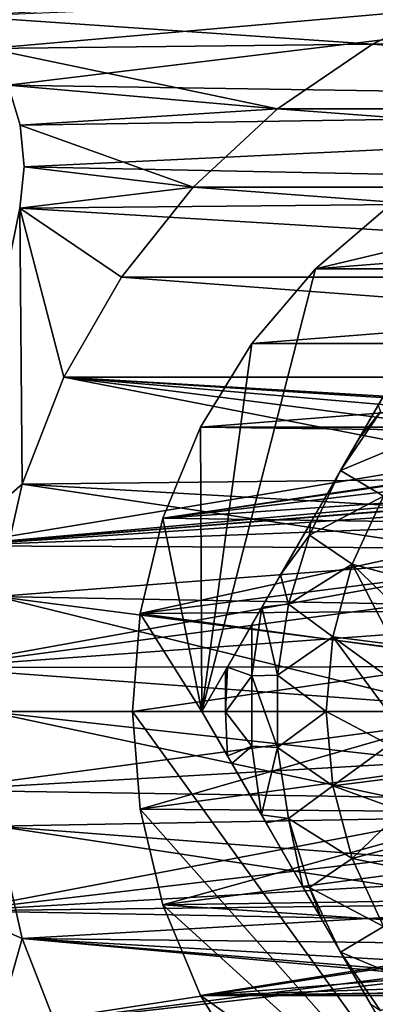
# Model space of a CAD drawing. Header units: inches. Extents: x -9.1 to 9.1, y 0 to 18.8.
# Tile 3 of 256: x -8.865 to -8.749, y 0.251 to 0.57. Entities that reach past the tile are written whole.
import ezdxf

# ---------------------------------------------------------------- set-up
doc = ezdxf.new("R2010")
doc.units = ezdxf.units.IN
doc.header["$LTSCALE"] = 65.185185
doc.header["$MEASUREMENT"] = 0
for name, color, linetype in [('230', 7, 'CONTINUOUS'), ('233', 7, 'CONTINUOUS'), ('234', 7, 'CONTINUOUS'), ('70', 7, 'CONTINUOUS'), ('739', 7, 'CONTINUOUS'), ('740', 7, 'CONTINUOUS'), ('741', 7, 'CONTINUOUS'), ('742', 7, 'CONTINUOUS'), ('745', 7, 'CONTINUOUS'), ('746', 7, 'CONTINUOUS'), ('76', 7, 'CONTINUOUS'), ('777', 7, 'CONTINUOUS'), ('829', 7, 'CONTINUOUS'), ('834', 7, 'CONTINUOUS'), ('835', 7, 'CONTINUOUS'), ('836', 7, 'CONTINUOUS'), ('98', 7, 'CONTINUOUS'), ('99', 7, 'CONTINUOUS')]:
    doc.layers.add(name, color=color, linetype=linetype)

msp = doc.modelspace()

# ---------------------------------------------------------------- linework, layer by layer
at = {"layer": '230', "color": 252, "linetype": 'Continuous', "true_color": 0x969696}
for points in [[(-8.71634, 0.57872, 6.407), (-8.5, 0.56251, 6.407), (-8.75, 0.56251, 6.407), (-8.71634, 0.57872, 6.407)], [(-8.75, 0.56251, 6.407), (-8.46913, 0.54146, 6.407), (-8.78087, 0.54146, 6.407), (-8.75, 0.56251, 6.407)], [(-8.5, 0.56251, 6.407), (-8.46913, 0.54146, 6.407), (-8.75, 0.56251, 6.407), (-8.5, 0.56251, 6.407)], [(-8.78087, 0.54146, 6.407), (-8.44174, 0.51604, 6.407), (-8.80826, 0.51604, 6.407), (-8.78087, 0.54146, 6.407)], [(-8.46913, 0.54146, 6.407), (-8.44174, 0.51604, 6.407), (-8.78087, 0.54146, 6.407), (-8.46913, 0.54146, 6.407)], [(-8.80826, 0.51604, 6.407), (-8.41844, 0.48683, 6.407), (-8.83156, 0.48683, 6.407), (-8.80826, 0.51604, 6.407)], [(-8.44174, 0.51604, 6.407), (-8.41844, 0.48683, 6.407), (-8.80826, 0.51604, 6.407), (-8.44174, 0.51604, 6.407)], [(-8.83156, 0.48683, 6.407), (-8.39976, 0.45447, 6.407), (-8.85024, 0.45447, 6.407), (-8.83156, 0.48683, 6.407)], [(-8.41844, 0.48683, 6.407), (-8.39976, 0.45447, 6.407), (-8.83156, 0.48683, 6.407), (-8.41844, 0.48683, 6.407)], [(-8.86389, 0.41969, 6.407), (-8.85024, 0.45447, 6.407), (-8.68225, 0.42181, 6.407), (-8.86389, 0.41969, 6.407)], [(-8.85024, 0.45447, 6.407), (-8.39976, 0.45447, 6.407), (-8.61623, 0.44059, 6.407), (-8.85024, 0.45447, 6.407)], [(-8.68225, 0.42181, 6.407), (-8.85024, 0.45447, 6.407), (-8.66735, 0.43104, 6.407), (-8.68225, 0.42181, 6.407)], [(-8.66735, 0.43104, 6.407), (-8.85024, 0.45447, 6.407), (-8.651, 0.43737, 6.407), (-8.66735, 0.43104, 6.407)], [(-8.651, 0.43737, 6.407), (-8.85024, 0.45447, 6.407), (-8.63377, 0.44059, 6.407), (-8.651, 0.43737, 6.407)], [(-8.63377, 0.44059, 6.407), (-8.85024, 0.45447, 6.407), (-8.61623, 0.44059, 6.407), (-8.63377, 0.44059, 6.407)], [(-8.69521, 0.41, 6.407), (-8.86389, 0.41969, 6.407), (-8.68225, 0.42181, 6.407), (-8.69521, 0.41, 6.407)], [(-8.87221, 0.38326, 6.407), (-8.86389, 0.41969, 6.407), (-8.70577, 0.39601, 6.407), (-8.87221, 0.38326, 6.407)], [(-8.70577, 0.39601, 6.407), (-8.86389, 0.41969, 6.407), (-8.69521, 0.41, 6.407), (-8.70577, 0.39601, 6.407)], [(-8.71358, 0.38032, 6.407), (-8.87221, 0.38326, 6.407), (-8.70577, 0.39601, 6.407), (-8.71358, 0.38032, 6.407)], [(-8.875, 0.346, 6.407), (-8.87221, 0.38326, 6.407), (-8.72, 0.346, 6.407), (-8.875, 0.346, 6.407)], [(-8.72, 0.346, 6.407), (-8.87221, 0.38326, 6.407), (-8.71838, 0.36346, 6.407), (-8.72, 0.346, 6.407)], [(-8.71838, 0.36346, 6.407), (-8.87221, 0.38326, 6.407), (-8.71358, 0.38032, 6.407), (-8.71838, 0.36346, 6.407)], [(-8.87221, 0.30874, 6.407), (-8.875, 0.346, 6.407), (-8.71358, 0.31168, 6.407), (-8.87221, 0.30874, 6.407)], [(-8.71358, 0.31168, 6.407), (-8.875, 0.346, 6.407), (-8.71838, 0.32854, 6.407), (-8.71358, 0.31168, 6.407)], [(-8.71838, 0.32854, 6.407), (-8.875, 0.346, 6.407), (-8.72, 0.346, 6.407), (-8.71838, 0.32854, 6.407)], [(-8.70577, 0.29599, 6.407), (-8.87221, 0.30874, 6.407), (-8.71358, 0.31168, 6.407), (-8.70577, 0.29599, 6.407)], [(-8.86389, 0.27231, 6.407), (-8.87221, 0.30874, 6.407), (-8.69521, 0.282, 6.407), (-8.86389, 0.27231, 6.407)], [(-8.69521, 0.282, 6.407), (-8.87221, 0.30874, 6.407), (-8.70577, 0.29599, 6.407), (-8.69521, 0.282, 6.407)], [(-8.68225, 0.27019, 6.407), (-8.86389, 0.27231, 6.407), (-8.69521, 0.282, 6.407), (-8.68225, 0.27019, 6.407)], [(-8.85024, 0.23753, 6.407), (-8.86389, 0.27231, 6.407), (-8.63377, 0.25141, 6.407), (-8.85024, 0.23753, 6.407)], [(-8.63377, 0.25141, 6.407), (-8.86389, 0.27231, 6.407), (-8.651, 0.25463, 6.407), (-8.63377, 0.25141, 6.407)], [(-8.651, 0.25463, 6.407), (-8.86389, 0.27231, 6.407), (-8.66735, 0.26096, 6.407), (-8.651, 0.25463, 6.407)], [(-8.66735, 0.26096, 6.407), (-8.86389, 0.27231, 6.407), (-8.68225, 0.27019, 6.407), (-8.66735, 0.26096, 6.407)], [(-8.39976, 0.23753, 6.407), (-8.85024, 0.23753, 6.407), (-8.63377, 0.25141, 6.407), (-8.39976, 0.23753, 6.407)]]:
    msp.add_3dface(points, dxfattribs=at)
at = {"layer": '233', "color": 252, "linetype": 'Continuous', "true_color": 0x969696}
for points in [[(-8.86389, 0.27231, 6.532), (-8.87221, 0.30874, 6.532), (-8.86389, 0.27231, 6.407), (-8.86389, 0.27231, 6.532)], [(-8.87221, 0.30874, 6.532), (-8.87221, 0.30874, 6.407), (-8.86389, 0.27231, 6.407), (-8.87221, 0.30874, 6.532)], [(-8.85024, 0.23753, 6.532), (-8.86389, 0.27231, 6.532), (-8.85024, 0.23753, 6.407), (-8.85024, 0.23753, 6.532)], [(-8.86389, 0.27231, 6.532), (-8.86389, 0.27231, 6.407), (-8.85024, 0.23753, 6.407), (-8.86389, 0.27231, 6.532)]]:
    msp.add_3dface(points, dxfattribs=at)
at = {"layer": '234', "color": 252, "linetype": 'Continuous', "true_color": 0x969696}
for points in [[(-8.75, 0.56251, 6.532), (-8.71633, 0.57872, 6.532), (-8.71634, 0.57872, 6.407), (-8.75, 0.56251, 6.532)], [(-8.75, 0.56251, 6.532), (-8.71634, 0.57872, 6.407), (-8.75, 0.56251, 6.407), (-8.75, 0.56251, 6.532)], [(-8.78087, 0.54146, 6.532), (-8.75, 0.56251, 6.532), (-8.75, 0.56251, 6.407), (-8.78087, 0.54146, 6.532)], [(-8.78087, 0.54146, 6.532), (-8.75, 0.56251, 6.407), (-8.78087, 0.54146, 6.407), (-8.78087, 0.54146, 6.532)], [(-8.80826, 0.51604, 6.532), (-8.78087, 0.54146, 6.532), (-8.78087, 0.54146, 6.407), (-8.80826, 0.51604, 6.532)], [(-8.80826, 0.51604, 6.532), (-8.78087, 0.54146, 6.407), (-8.80826, 0.51604, 6.407), (-8.80826, 0.51604, 6.532)], [(-8.83156, 0.48683, 6.532), (-8.80826, 0.51604, 6.532), (-8.80826, 0.51604, 6.407), (-8.83156, 0.48683, 6.532)], [(-8.83156, 0.48683, 6.532), (-8.80826, 0.51604, 6.407), (-8.83156, 0.48683, 6.407), (-8.83156, 0.48683, 6.532)], [(-8.85024, 0.45447, 6.532), (-8.83156, 0.48683, 6.532), (-8.83156, 0.48683, 6.407), (-8.85024, 0.45447, 6.532)], [(-8.85024, 0.45447, 6.532), (-8.83156, 0.48683, 6.407), (-8.85024, 0.45447, 6.407), (-8.85024, 0.45447, 6.532)], [(-8.86389, 0.41969, 6.532), (-8.85024, 0.45447, 6.532), (-8.86389, 0.41969, 6.407), (-8.86389, 0.41969, 6.532)], [(-8.85024, 0.45447, 6.532), (-8.85024, 0.45447, 6.407), (-8.86389, 0.41969, 6.407), (-8.85024, 0.45447, 6.532)], [(-8.87221, 0.38326, 6.532), (-8.86389, 0.41969, 6.532), (-8.87221, 0.38326, 6.407), (-8.87221, 0.38326, 6.532)], [(-8.86389, 0.41969, 6.532), (-8.86389, 0.41969, 6.407), (-8.87221, 0.38326, 6.407), (-8.86389, 0.41969, 6.532)]]:
    msp.add_3dface(points, dxfattribs=at)
at = {"layer": '70', "color": 253, "linetype": 'Continuous', "true_color": 0xaab4c3}
for points in [[(-8.87467, 0.5611, 6.625), (-8.4942, 0.59453, 6.625), (-8.88323, 0.57159, 6.625), (-8.87467, 0.5611, 6.625)], [(-8.86834, 0.54915, 6.625), (-8.4942, 0.59453, 6.625), (-8.87467, 0.5611, 6.625), (-8.86834, 0.54915, 6.625)], [(-8.44367, 0.54266, 6.625), (-8.4942, 0.59453, 6.625), (-8.86834, 0.54915, 6.625), (-8.44367, 0.54266, 6.625)], [(-8.86446, 0.53618, 6.625), (-8.44367, 0.54266, 6.625), (-8.86834, 0.54915, 6.625), (-8.86446, 0.53618, 6.625)], [(-8.8632, 0.52271, 6.625), (-8.44367, 0.54266, 6.625), (-8.86446, 0.53618, 6.625), (-8.8632, 0.52271, 6.625)], [(-8.4165, 0.51358, 6.625), (-8.44367, 0.54266, 6.625), (-8.8632, 0.52271, 6.625), (-8.4165, 0.51358, 6.625)], [(-8.8646, 0.50925, 6.625), (-8.4165, 0.51358, 6.625), (-8.8632, 0.52271, 6.625), (-8.8646, 0.50925, 6.625)], [(-8.39394, 0.48079, 6.625), (-8.4165, 0.51358, 6.625), (-8.8646, 0.50925, 6.625), (-8.39394, 0.48079, 6.625)], [(-8.88705, 0.39971, 6.625), (-8.39394, 0.48079, 6.625), (-8.8646, 0.50925, 6.625), (-8.88705, 0.39971, 6.625)], [(-8.3765, 0.44502, 6.625), (-8.39394, 0.48079, 6.625), (-8.88705, 0.39971, 6.625), (-8.3765, 0.44502, 6.625)], [(-8.3765, 0.44502, 6.625), (-8.88705, 0.39971, 6.625), (-8.625, 0.4207, 6.625), (-8.3765, 0.44502, 6.625)], [(-8.625, 0.4207, 6.625), (-8.88705, 0.39971, 6.625), (-8.63957, 0.41927, 6.625), (-8.625, 0.4207, 6.625)], [(-8.63957, 0.41927, 6.625), (-8.88705, 0.39971, 6.625), (-8.65359, 0.41502, 6.625), (-8.63957, 0.41927, 6.625)], [(-8.65359, 0.41502, 6.625), (-8.88705, 0.39971, 6.625), (-8.6665, 0.40811, 6.625), (-8.65359, 0.41502, 6.625)], [(-8.6665, 0.40811, 6.625), (-8.88705, 0.39971, 6.625), (-8.67782, 0.39882, 6.625), (-8.6665, 0.40811, 6.625)], [(-8.88705, 0.39971, 6.625), (-8.89212, 0.36024, 6.625), (-8.67782, 0.39882, 6.625), (-8.88705, 0.39971, 6.625)], [(-8.67782, 0.39882, 6.625), (-8.89212, 0.36024, 6.625), (-8.68711, 0.3875, 6.625), (-8.67782, 0.39882, 6.625)], [(-8.68711, 0.3875, 6.625), (-8.89212, 0.36024, 6.625), (-8.69402, 0.37459, 6.625), (-8.68711, 0.3875, 6.625)], [(-8.69402, 0.37459, 6.625), (-8.89212, 0.36024, 6.625), (-8.69827, 0.36057, 6.625), (-8.69402, 0.37459, 6.625)], [(-8.69827, 0.36057, 6.625), (-8.89212, 0.36024, 6.625), (-8.6997, 0.346, 6.625), (-8.69827, 0.36057, 6.625)], [(-8.89212, 0.36024, 6.625), (-8.89128, 0.32044, 6.625), (-8.6997, 0.346, 6.625), (-8.89212, 0.36024, 6.625)], [(-8.6997, 0.346, 6.625), (-8.89128, 0.32044, 6.625), (-8.69827, 0.33143, 6.625), (-8.6997, 0.346, 6.625)], [(-8.69827, 0.33143, 6.625), (-8.89128, 0.32044, 6.625), (-8.69402, 0.31741, 6.625), (-8.69827, 0.33143, 6.625)], [(-8.89128, 0.32044, 6.625), (-8.88454, 0.28122, 6.625), (-8.69402, 0.31741, 6.625), (-8.89128, 0.32044, 6.625)], [(-8.69402, 0.31741, 6.625), (-8.88454, 0.28122, 6.625), (-8.68711, 0.3045, 6.625), (-8.69402, 0.31741, 6.625)], [(-8.68711, 0.3045, 6.625), (-8.88454, 0.28122, 6.625), (-8.67782, 0.29318, 6.625), (-8.68711, 0.3045, 6.625)], [(-8.67782, 0.29318, 6.625), (-8.88454, 0.28122, 6.625), (-8.6665, 0.28389, 6.625), (-8.67782, 0.29318, 6.625)], [(-8.6665, 0.28389, 6.625), (-8.88454, 0.28122, 6.625), (-8.65359, 0.27698, 6.625), (-8.6665, 0.28389, 6.625)], [(-8.88454, 0.28122, 6.625), (-8.87205, 0.24343, 6.625), (-8.65359, 0.27698, 6.625), (-8.88454, 0.28122, 6.625)], [(-8.65359, 0.27698, 6.625), (-8.87205, 0.24343, 6.625), (-8.63957, 0.27273, 6.625), (-8.65359, 0.27698, 6.625)], [(-8.87205, 0.24343, 6.625), (-8.625, 0.2713, 6.625), (-8.63957, 0.27273, 6.625), (-8.87205, 0.24343, 6.625)], [(-8.87205, 0.24343, 6.625), (-8.37516, 0.25042, 6.625), (-8.625, 0.2713, 6.625), (-8.87205, 0.24343, 6.625)]]:
    msp.add_3dface(points, dxfattribs=at)
at = {"layer": '739', "color": 252, "linetype": 'Continuous', "true_color": 0x969696}
for points in [[(-8.74432, 0.51023, 6.319), (-8.76854, 0.48954, 6.319), (-8.50568, 0.51023, 6.319), (-8.74432, 0.51023, 6.319)], [(-8.50568, 0.51023, 6.319), (-8.76854, 0.48954, 6.319), (-8.48146, 0.48954, 6.319), (-8.50568, 0.51023, 6.319)], [(-8.76854, 0.48954, 6.319), (-8.78923, 0.46532, 6.319), (-8.48146, 0.48954, 6.319), (-8.76854, 0.48954, 6.319)], [(-8.48146, 0.48954, 6.319), (-8.78923, 0.46532, 6.319), (-8.46077, 0.46532, 6.319), (-8.48146, 0.48954, 6.319)], [(-8.78923, 0.46532, 6.319), (-8.80587, 0.43816, 6.319), (-8.46077, 0.46532, 6.319), (-8.78923, 0.46532, 6.319)], [(-8.46077, 0.46532, 6.319), (-8.80587, 0.43816, 6.319), (-8.44413, 0.43816, 6.319), (-8.46077, 0.46532, 6.319)], [(-8.81806, 0.40873, 6.319), (-8.63334, 0.43594, 6.319), (-8.80587, 0.43816, 6.319), (-8.81806, 0.40873, 6.319)], [(-8.80587, 0.43816, 6.319), (-8.63334, 0.43594, 6.319), (-8.44413, 0.43816, 6.319), (-8.80587, 0.43816, 6.319)], [(-8.64974, 0.43287, 6.319), (-8.63334, 0.43594, 6.319), (-8.81806, 0.40873, 6.319), (-8.64974, 0.43287, 6.319)], [(-8.66529, 0.42685, 6.319), (-8.64974, 0.43287, 6.319), (-8.81806, 0.40873, 6.319), (-8.66529, 0.42685, 6.319)], [(-8.67946, 0.41806, 6.319), (-8.66529, 0.42685, 6.319), (-8.81806, 0.40873, 6.319), (-8.67946, 0.41806, 6.319)], [(-8.69179, 0.40682, 6.319), (-8.67946, 0.41806, 6.319), (-8.81806, 0.40873, 6.319), (-8.69179, 0.40682, 6.319)], [(-8.8255, 0.37776, 6.319), (-8.69179, 0.40682, 6.319), (-8.81806, 0.40873, 6.319), (-8.8255, 0.37776, 6.319)], [(-8.70183, 0.3935, 6.319), (-8.69179, 0.40682, 6.319), (-8.8255, 0.37776, 6.319), (-8.70183, 0.3935, 6.319)], [(-8.70925, 0.37857, 6.319), (-8.70183, 0.3935, 6.319), (-8.8255, 0.37776, 6.319), (-8.70925, 0.37857, 6.319)], [(-8.828, 0.346, 6.319), (-8.7138, 0.36252, 6.319), (-8.8255, 0.37776, 6.319), (-8.828, 0.346, 6.319)], [(-8.7138, 0.36252, 6.319), (-8.70925, 0.37857, 6.319), (-8.8255, 0.37776, 6.319), (-8.7138, 0.36252, 6.319)], [(-8.71533, 0.346, 6.319), (-8.7138, 0.36252, 6.319), (-8.828, 0.346, 6.319), (-8.71533, 0.346, 6.319)], [(-8.71533, 0.346, 6.319), (-8.828, 0.346, 6.319), (-8.8255, 0.31424, 6.319), (-8.71533, 0.346, 6.319)], [(-8.7138, 0.32948, 6.319), (-8.71533, 0.346, 6.319), (-8.8255, 0.31424, 6.319), (-8.7138, 0.32948, 6.319)], [(-8.70925, 0.31343, 6.319), (-8.7138, 0.32948, 6.319), (-8.8255, 0.31424, 6.319), (-8.70925, 0.31343, 6.319)], [(-8.81806, 0.28327, 6.319), (-8.70925, 0.31343, 6.319), (-8.8255, 0.31424, 6.319), (-8.81806, 0.28327, 6.319)], [(-8.70183, 0.2985, 6.319), (-8.70925, 0.31343, 6.319), (-8.81806, 0.28327, 6.319), (-8.70183, 0.2985, 6.319)], [(-8.69179, 0.28518, 6.319), (-8.70183, 0.2985, 6.319), (-8.81806, 0.28327, 6.319), (-8.69179, 0.28518, 6.319)], [(-8.67946, 0.27394, 6.319), (-8.69179, 0.28518, 6.319), (-8.81806, 0.28327, 6.319), (-8.67946, 0.27394, 6.319)], [(-8.80587, 0.25384, 6.319), (-8.67946, 0.27394, 6.319), (-8.81806, 0.28327, 6.319), (-8.80587, 0.25384, 6.319)], [(-8.66529, 0.26515, 6.319), (-8.67946, 0.27394, 6.319), (-8.80587, 0.25384, 6.319), (-8.66529, 0.26515, 6.319)], [(-8.64974, 0.25913, 6.319), (-8.66529, 0.26515, 6.319), (-8.80587, 0.25384, 6.319), (-8.64974, 0.25913, 6.319)], [(-8.63334, 0.25606, 6.319), (-8.64974, 0.25913, 6.319), (-8.80587, 0.25384, 6.319), (-8.63334, 0.25606, 6.319)], [(-8.61666, 0.25606, 6.319), (-8.63334, 0.25606, 6.319), (-8.80587, 0.25384, 6.319), (-8.61666, 0.25606, 6.319)], [(-8.44413, 0.25384, 6.319), (-8.61666, 0.25606, 6.319), (-8.80587, 0.25384, 6.319), (-8.44413, 0.25384, 6.319)], [(-8.78923, 0.22668, 6.319), (-8.44413, 0.25384, 6.319), (-8.80587, 0.25384, 6.319), (-8.78923, 0.22668, 6.319)], [(-8.46077, 0.22668, 6.319), (-8.44413, 0.25384, 6.319), (-8.78923, 0.22668, 6.319), (-8.46077, 0.22668, 6.319)]]:
    msp.add_3dface(points, dxfattribs=at)
at = {"layer": '740', "color": 252, "linetype": 'Continuous', "true_color": 0x969696}
for points in [[(-8.76854, 0.48954, 6.294), (-8.74432, 0.51023, 6.294), (-8.71521, 0.50225, 6.294), (-8.76854, 0.48954, 6.294)], [(-8.80542, 0.346, 6.294), (-8.76854, 0.48954, 6.294), (-8.71521, 0.50225, 6.294), (-8.80542, 0.346, 6.294)], [(-8.78923, 0.46532, 6.294), (-8.76854, 0.48954, 6.294), (-8.80542, 0.346, 6.294), (-8.78923, 0.46532, 6.294)], [(-8.80587, 0.43816, 6.294), (-8.78923, 0.46532, 6.294), (-8.80542, 0.346, 6.294), (-8.80587, 0.43816, 6.294)], [(-8.81806, 0.40873, 6.294), (-8.80587, 0.43816, 6.294), (-8.80542, 0.346, 6.294), (-8.81806, 0.40873, 6.294)], [(-8.8255, 0.37776, 6.294), (-8.81806, 0.40873, 6.294), (-8.80542, 0.346, 6.294), (-8.8255, 0.37776, 6.294)], [(-8.828, 0.346, 6.294), (-8.8255, 0.37776, 6.294), (-8.80542, 0.346, 6.294), (-8.828, 0.346, 6.294)], [(-8.8255, 0.31424, 6.294), (-8.828, 0.346, 6.294), (-8.71521, 0.18975, 6.294), (-8.8255, 0.31424, 6.294)], [(-8.71521, 0.18975, 6.294), (-8.828, 0.346, 6.294), (-8.80542, 0.346, 6.294), (-8.71521, 0.18975, 6.294)], [(-8.81806, 0.28327, 6.294), (-8.8255, 0.31424, 6.294), (-8.71521, 0.18975, 6.294), (-8.81806, 0.28327, 6.294)], [(-8.80587, 0.25384, 6.294), (-8.81806, 0.28327, 6.294), (-8.71521, 0.18975, 6.294), (-8.80587, 0.25384, 6.294)], [(-8.78923, 0.22668, 6.294), (-8.80587, 0.25384, 6.294), (-8.71521, 0.18975, 6.294), (-8.78923, 0.22668, 6.294)]]:
    msp.add_3dface(points, dxfattribs=at)
at = {"layer": '741', "color": 252, "linetype": 'Continuous', "true_color": 0x969696}
for points in [[(-8.76854, 0.48954, 6.319), (-8.74432, 0.51023, 6.319), (-8.76854, 0.48954, 6.294), (-8.76854, 0.48954, 6.319)], [(-8.74432, 0.51023, 6.319), (-8.74432, 0.51023, 6.294), (-8.76854, 0.48954, 6.294), (-8.74432, 0.51023, 6.319)], [(-8.78923, 0.46532, 6.319), (-8.76854, 0.48954, 6.319), (-8.78923, 0.46532, 6.294), (-8.78923, 0.46532, 6.319)], [(-8.76854, 0.48954, 6.319), (-8.76854, 0.48954, 6.294), (-8.78923, 0.46532, 6.294), (-8.76854, 0.48954, 6.319)], [(-8.80587, 0.43816, 6.319), (-8.78923, 0.46532, 6.319), (-8.80587, 0.43816, 6.294), (-8.80587, 0.43816, 6.319)], [(-8.78923, 0.46532, 6.319), (-8.78923, 0.46532, 6.294), (-8.80587, 0.43816, 6.294), (-8.78923, 0.46532, 6.319)], [(-8.81806, 0.40873, 6.319), (-8.80587, 0.43816, 6.319), (-8.81806, 0.40873, 6.294), (-8.81806, 0.40873, 6.319)], [(-8.80587, 0.43816, 6.319), (-8.80587, 0.43816, 6.294), (-8.81806, 0.40873, 6.294), (-8.80587, 0.43816, 6.319)], [(-8.8255, 0.37776, 6.319), (-8.81806, 0.40873, 6.319), (-8.8255, 0.37776, 6.294), (-8.8255, 0.37776, 6.319)], [(-8.81806, 0.40873, 6.319), (-8.81806, 0.40873, 6.294), (-8.8255, 0.37776, 6.294), (-8.81806, 0.40873, 6.319)], [(-8.828, 0.346, 6.319), (-8.8255, 0.37776, 6.319), (-8.828, 0.346, 6.294), (-8.828, 0.346, 6.319)], [(-8.828, 0.346, 6.294), (-8.8255, 0.37776, 6.319), (-8.8255, 0.37776, 6.294), (-8.828, 0.346, 6.294)]]:
    msp.add_3dface(points, dxfattribs=at)
at = {"layer": '742', "color": 252, "linetype": 'Continuous', "true_color": 0x969696}
for points in [[(-8.8255, 0.31424, 6.319), (-8.828, 0.346, 6.319), (-8.8255, 0.31424, 6.294), (-8.8255, 0.31424, 6.319)], [(-8.828, 0.346, 6.319), (-8.828, 0.346, 6.294), (-8.8255, 0.31424, 6.294), (-8.828, 0.346, 6.319)], [(-8.81806, 0.28327, 6.319), (-8.8255, 0.31424, 6.319), (-8.81806, 0.28327, 6.294), (-8.81806, 0.28327, 6.319)], [(-8.8255, 0.31424, 6.319), (-8.8255, 0.31424, 6.294), (-8.81806, 0.28327, 6.294), (-8.8255, 0.31424, 6.319)], [(-8.80587, 0.25384, 6.319), (-8.81806, 0.28327, 6.319), (-8.80587, 0.25384, 6.294), (-8.80587, 0.25384, 6.319)], [(-8.81806, 0.28327, 6.319), (-8.81806, 0.28327, 6.294), (-8.80587, 0.25384, 6.294), (-8.81806, 0.28327, 6.319)], [(-8.78923, 0.22668, 6.319), (-8.80587, 0.25384, 6.319), (-8.78923, 0.22668, 6.294), (-8.78923, 0.22668, 6.319)], [(-8.80587, 0.25384, 6.319), (-8.80587, 0.25384, 6.294), (-8.78923, 0.22668, 6.294), (-8.80587, 0.25384, 6.319)]]:
    msp.add_3dface(points, dxfattribs=at)
at = {"layer": '745', "color": 252, "linetype": 'Continuous', "true_color": 0x969696}
for points in [[(-8.71521, 0.18975, 6.294), (-8.80542, 0.346, 6.294), (-8.71521, 0.18975, 6.20023), (-8.71521, 0.18975, 6.294)], [(-8.71521, 0.18975, 6.20023), (-8.80542, 0.346, 6.294), (-8.7229, 0.20307, 6.19698), (-8.71521, 0.18975, 6.20023)], [(-8.80542, 0.346, 6.294), (-8.80542, 0.346, 6.20023), (-8.79709, 0.33157, 6.19678), (-8.80542, 0.346, 6.294)], [(-8.7229, 0.20307, 6.19698), (-8.80542, 0.346, 6.294), (-8.7235, 0.20411, 6.19679), (-8.7229, 0.20307, 6.19698)], [(-8.7235, 0.20411, 6.19679), (-8.80542, 0.346, 6.294), (-8.73152, 0.21801, 6.19507), (-8.7235, 0.20411, 6.19679)], [(-8.73152, 0.21801, 6.19507), (-8.80542, 0.346, 6.294), (-8.73471, 0.22352, 6.19467), (-8.73152, 0.21801, 6.19507)], [(-8.73471, 0.22352, 6.19467), (-8.80542, 0.346, 6.294), (-8.74083, 0.23412, 6.19423), (-8.73471, 0.22352, 6.19467)], [(-8.74083, 0.23412, 6.19423), (-8.80542, 0.346, 6.294), (-8.7505, 0.25088, 6.19402), (-8.74083, 0.23412, 6.19423)], [(-8.7505, 0.25088, 6.19402), (-8.80542, 0.346, 6.294), (-8.76032, 0.26787, 6.194), (-8.7505, 0.25088, 6.19402)], [(-8.76032, 0.26787, 6.194), (-8.80542, 0.346, 6.294), (-8.76646, 0.27851, 6.194), (-8.76032, 0.26787, 6.194)], [(-8.76646, 0.27851, 6.194), (-8.80542, 0.346, 6.294), (-8.77257, 0.2891, 6.19404), (-8.76646, 0.27851, 6.194)], [(-8.77257, 0.2891, 6.19404), (-8.80542, 0.346, 6.294), (-8.78453, 0.30982, 6.19454), (-8.77257, 0.2891, 6.19404)], [(-8.78453, 0.30982, 6.19454), (-8.80542, 0.346, 6.294), (-8.78603, 0.31241, 6.19469), (-8.78453, 0.30982, 6.19454)], [(-8.78603, 0.31241, 6.19469), (-8.80542, 0.346, 6.294), (-8.79567, 0.32911, 6.19638), (-8.78603, 0.31241, 6.19469)], [(-8.79567, 0.32911, 6.19638), (-8.80542, 0.346, 6.294), (-8.79709, 0.33157, 6.19678), (-8.79567, 0.32911, 6.19638)]]:
    msp.add_3dface(points, dxfattribs=at)
at = {"layer": '746', "color": 252, "linetype": 'Continuous', "true_color": 0x969696}
for points in [[(-8.80542, 0.346, 6.294), (-8.71521, 0.50225, 6.294), (-8.80542, 0.346, 6.20023), (-8.80542, 0.346, 6.294)], [(-8.80542, 0.346, 6.20023), (-8.71521, 0.50225, 6.294), (-8.79777, 0.35925, 6.19699), (-8.80542, 0.346, 6.20023)], [(-8.79777, 0.35925, 6.19699), (-8.71521, 0.50225, 6.294), (-8.79713, 0.36037, 6.19679), (-8.79777, 0.35925, 6.19699)], [(-8.79713, 0.36037, 6.19679), (-8.71521, 0.50225, 6.294), (-8.78916, 0.37417, 6.19507), (-8.79713, 0.36037, 6.19679)], [(-8.78916, 0.37417, 6.19507), (-8.71521, 0.50225, 6.294), (-8.78592, 0.37978, 6.19467), (-8.78916, 0.37417, 6.19507)], [(-8.78592, 0.37978, 6.19467), (-8.71521, 0.50225, 6.294), (-8.77985, 0.39029, 6.19423), (-8.78592, 0.37978, 6.19467)], [(-8.77985, 0.39029, 6.19423), (-8.71521, 0.50225, 6.294), (-8.77015, 0.40709, 6.19402), (-8.77985, 0.39029, 6.19423)], [(-8.77015, 0.40709, 6.19402), (-8.71521, 0.50225, 6.294), (-8.76032, 0.42412, 6.194), (-8.77015, 0.40709, 6.19402)], [(-8.76032, 0.42412, 6.194), (-8.71521, 0.50225, 6.294), (-8.75418, 0.43475, 6.194), (-8.76032, 0.42412, 6.194)], [(-8.75418, 0.43475, 6.194), (-8.71521, 0.50225, 6.294), (-8.74808, 0.44532, 6.19404), (-8.75418, 0.43475, 6.194)]]:
    msp.add_3dface(points, dxfattribs=at)
at = {"layer": '76', "color": 253, "linetype": 'Continuous', "true_color": 0xaab4c3}
for points in [[(-8.75, 0.56251, 6.532), (-8.88323, 0.57159, 6.532), (-8.71633, 0.57872, 6.532), (-8.75, 0.56251, 6.532)], [(-8.87467, 0.5611, 6.532), (-8.88323, 0.57159, 6.532), (-8.75, 0.56251, 6.532), (-8.87467, 0.5611, 6.532)], [(-8.78087, 0.54146, 6.532), (-8.87467, 0.5611, 6.532), (-8.75, 0.56251, 6.532), (-8.78087, 0.54146, 6.532)], [(-8.86834, 0.54915, 6.532), (-8.87467, 0.5611, 6.532), (-8.78087, 0.54146, 6.532), (-8.86834, 0.54915, 6.532)], [(-8.86446, 0.53618, 6.532), (-8.86834, 0.54915, 6.532), (-8.78087, 0.54146, 6.532), (-8.86446, 0.53618, 6.532)], [(-8.80826, 0.51604, 6.532), (-8.86446, 0.53618, 6.532), (-8.78087, 0.54146, 6.532), (-8.80826, 0.51604, 6.532)], [(-8.8632, 0.52271, 6.532), (-8.86446, 0.53618, 6.532), (-8.80826, 0.51604, 6.532), (-8.8632, 0.52271, 6.532)], [(-8.8646, 0.50925, 6.532), (-8.8632, 0.52271, 6.532), (-8.80826, 0.51604, 6.532), (-8.8646, 0.50925, 6.532)], [(-8.83156, 0.48683, 6.532), (-8.8646, 0.50925, 6.532), (-8.80826, 0.51604, 6.532), (-8.83156, 0.48683, 6.532)], [(-8.88705, 0.39971, 6.532), (-8.8646, 0.50925, 6.532), (-8.86389, 0.41969, 6.532), (-8.88705, 0.39971, 6.532)], [(-8.86389, 0.41969, 6.532), (-8.8646, 0.50925, 6.532), (-8.85024, 0.45447, 6.532), (-8.86389, 0.41969, 6.532)], [(-8.85024, 0.45447, 6.532), (-8.8646, 0.50925, 6.532), (-8.83156, 0.48683, 6.532), (-8.85024, 0.45447, 6.532)], [(-8.87221, 0.38326, 6.532), (-8.88705, 0.39971, 6.532), (-8.86389, 0.41969, 6.532), (-8.87221, 0.38326, 6.532)], [(-8.86389, 0.27231, 6.532), (-8.88454, 0.28122, 6.532), (-8.87221, 0.30874, 6.532), (-8.86389, 0.27231, 6.532)], [(-8.87205, 0.24343, 6.532), (-8.88454, 0.28122, 6.532), (-8.86389, 0.27231, 6.532), (-8.87205, 0.24343, 6.532)], [(-8.85024, 0.23753, 6.532), (-8.87205, 0.24343, 6.532), (-8.86389, 0.27231, 6.532), (-8.85024, 0.23753, 6.532)]]:
    msp.add_3dface(points, dxfattribs=at)
at = {"layer": '777', "color": 252, "linetype": 'Continuous', "true_color": 0x969696}
for points in [[(-8.75662, 0.39372, 6.194), (-8.74637, 0.41577, 6.194), (-8.73718, 0.3886, 6.214), (-8.75662, 0.39372, 6.194)], [(-8.76289, 0.37022, 6.194), (-8.75662, 0.39372, 6.194), (-8.74303, 0.36765, 6.214), (-8.76289, 0.37022, 6.194)], [(-8.74303, 0.36765, 6.214), (-8.75662, 0.39372, 6.194), (-8.74058, 0.37826, 6.214), (-8.74303, 0.36765, 6.214)], [(-8.74058, 0.37826, 6.214), (-8.75662, 0.39372, 6.194), (-8.73718, 0.3886, 6.214), (-8.74058, 0.37826, 6.214)], [(-8.765, 0.346, 6.194), (-8.76289, 0.37022, 6.194), (-8.745, 0.346, 6.214), (-8.765, 0.346, 6.194)], [(-8.745, 0.346, 6.214), (-8.76289, 0.37022, 6.194), (-8.74451, 0.35687, 6.214), (-8.745, 0.346, 6.214)], [(-8.74451, 0.35687, 6.214), (-8.76289, 0.37022, 6.194), (-8.74303, 0.36765, 6.214), (-8.74451, 0.35687, 6.214)], [(-8.76289, 0.32178, 6.194), (-8.765, 0.346, 6.194), (-8.74451, 0.33513, 6.214), (-8.76289, 0.32178, 6.194)], [(-8.74451, 0.33513, 6.214), (-8.765, 0.346, 6.194), (-8.745, 0.346, 6.214), (-8.74451, 0.33513, 6.214)], [(-8.74303, 0.32435, 6.214), (-8.76289, 0.32178, 6.194), (-8.74451, 0.33513, 6.214), (-8.74303, 0.32435, 6.214)], [(-8.74058, 0.31374, 6.214), (-8.76289, 0.32178, 6.194), (-8.74303, 0.32435, 6.214), (-8.74058, 0.31374, 6.214)], [(-8.75662, 0.29828, 6.194), (-8.76289, 0.32178, 6.194), (-8.74058, 0.31374, 6.214), (-8.75662, 0.29828, 6.194)], [(-8.73718, 0.3034, 6.214), (-8.75662, 0.29828, 6.194), (-8.74058, 0.31374, 6.214), (-8.73718, 0.3034, 6.214)], [(-8.73286, 0.29341, 6.214), (-8.75662, 0.29828, 6.194), (-8.73718, 0.3034, 6.214), (-8.73286, 0.29341, 6.214)], [(-8.74637, 0.27623, 6.194), (-8.75662, 0.29828, 6.194), (-8.73286, 0.29341, 6.214), (-8.74637, 0.27623, 6.194)]]:
    msp.add_3dface(points, dxfattribs=at)
at = {"layer": '829', "color": 252, "linetype": 'Continuous', "true_color": 0x969696}
for points in [[(-8.73247, 0.43572, 6.194), (-8.76032, 0.42412, 6.194), (-8.74738, 0.44314, 6.194), (-8.73247, 0.43572, 6.194)], [(-8.76032, 0.42412, 6.194), (-8.73247, 0.43572, 6.194), (-8.74637, 0.41577, 6.194), (-8.76032, 0.42412, 6.194)], [(-8.76032, 0.42412, 6.194), (-8.74637, 0.41577, 6.194), (-8.77042, 0.40315, 6.194), (-8.76032, 0.42412, 6.194)], [(-8.74637, 0.41577, 6.194), (-8.75662, 0.39372, 6.194), (-8.77042, 0.40315, 6.194), (-8.74637, 0.41577, 6.194)], [(-8.77042, 0.40315, 6.194), (-8.75662, 0.39372, 6.194), (-8.77732, 0.38081, 6.194), (-8.77042, 0.40315, 6.194)], [(-8.75662, 0.39372, 6.194), (-8.76289, 0.37022, 6.194), (-8.77732, 0.38081, 6.194), (-8.75662, 0.39372, 6.194)], [(-8.77732, 0.38081, 6.194), (-8.76289, 0.37022, 6.194), (-8.78081, 0.35769, 6.194), (-8.77732, 0.38081, 6.194)], [(-8.76289, 0.37022, 6.194), (-8.765, 0.346, 6.194), (-8.78081, 0.35769, 6.194), (-8.76289, 0.37022, 6.194)], [(-8.78081, 0.35769, 6.194), (-8.765, 0.346, 6.194), (-8.78081, 0.33431, 6.194), (-8.78081, 0.35769, 6.194)], [(-8.765, 0.346, 6.194), (-8.76289, 0.32178, 6.194), (-8.78081, 0.33431, 6.194), (-8.765, 0.346, 6.194)], [(-8.78081, 0.33431, 6.194), (-8.76289, 0.32178, 6.194), (-8.77732, 0.31119, 6.194), (-8.78081, 0.33431, 6.194)], [(-8.76289, 0.32178, 6.194), (-8.75662, 0.29828, 6.194), (-8.77732, 0.31119, 6.194), (-8.76289, 0.32178, 6.194)], [(-8.77732, 0.31119, 6.194), (-8.75662, 0.29828, 6.194), (-8.77042, 0.28885, 6.194), (-8.77732, 0.31119, 6.194)], [(-8.75662, 0.29828, 6.194), (-8.74637, 0.27623, 6.194), (-8.77042, 0.28885, 6.194), (-8.75662, 0.29828, 6.194)], [(-8.74637, 0.27623, 6.194), (-8.76032, 0.26787, 6.194), (-8.77042, 0.28885, 6.194), (-8.74637, 0.27623, 6.194)], [(-8.76032, 0.26787, 6.194), (-8.74637, 0.27623, 6.194), (-8.73247, 0.25628, 6.194), (-8.76032, 0.26787, 6.194)], [(-8.76032, 0.26787, 6.194), (-8.73247, 0.25628, 6.194), (-8.74738, 0.24886, 6.194), (-8.76032, 0.26787, 6.194)]]:
    msp.add_3dface(points, dxfattribs=at)
at = {"layer": '834', "color": 252, "linetype": 'Continuous', "true_color": 0x969696}
for points in [[(-8.75418, 0.43475, 6.194), (-8.74808, 0.44532, 6.19404), (-8.74738, 0.44314, 6.194), (-8.75418, 0.43475, 6.194)], [(-8.76032, 0.42412, 6.194), (-8.75418, 0.43475, 6.194), (-8.74738, 0.44314, 6.194), (-8.76032, 0.42412, 6.194)]]:
    msp.add_3dface(points, dxfattribs=at)
at = {"layer": '835', "color": 252, "linetype": 'Continuous', "true_color": 0x969696}
for points in [[(-8.77015, 0.40709, 6.19402), (-8.76032, 0.42412, 6.194), (-8.77042, 0.40315, 6.194), (-8.77015, 0.40709, 6.19402)], [(-8.77985, 0.39029, 6.19423), (-8.77015, 0.40709, 6.19402), (-8.77042, 0.40315, 6.194), (-8.77985, 0.39029, 6.19423)], [(-8.77985, 0.39029, 6.19423), (-8.77042, 0.40315, 6.194), (-8.77732, 0.38081, 6.194), (-8.77985, 0.39029, 6.19423)], [(-8.78592, 0.37978, 6.19467), (-8.77985, 0.39029, 6.19423), (-8.77732, 0.38081, 6.194), (-8.78592, 0.37978, 6.19467)], [(-8.78592, 0.37978, 6.19467), (-8.77732, 0.38081, 6.194), (-8.78081, 0.35769, 6.194), (-8.78592, 0.37978, 6.19467)], [(-8.78916, 0.37417, 6.19507), (-8.78592, 0.37978, 6.19467), (-8.78922, 0.35751, 6.19471), (-8.78916, 0.37417, 6.19507)], [(-8.78592, 0.37978, 6.19467), (-8.78081, 0.35769, 6.194), (-8.78922, 0.35751, 6.19471), (-8.78592, 0.37978, 6.19467)], [(-8.79713, 0.36037, 6.19679), (-8.78916, 0.37417, 6.19507), (-8.78922, 0.35751, 6.19471), (-8.79713, 0.36037, 6.19679)], [(-8.80542, 0.346, 6.20023), (-8.79777, 0.35925, 6.19699), (-8.79776, 0.34589, 6.19681), (-8.80542, 0.346, 6.20023)], [(-8.79777, 0.35925, 6.19699), (-8.79713, 0.36037, 6.19679), (-8.79776, 0.34589, 6.19681), (-8.79777, 0.35925, 6.19699)], [(-8.79713, 0.36037, 6.19679), (-8.78922, 0.35751, 6.19471), (-8.79776, 0.34589, 6.19681), (-8.79713, 0.36037, 6.19679)], [(-8.78922, 0.35751, 6.19471), (-8.78923, 0.33473, 6.19471), (-8.79776, 0.34589, 6.19681), (-8.78922, 0.35751, 6.19471)], [(-8.78922, 0.35751, 6.19471), (-8.78081, 0.33431, 6.194), (-8.78923, 0.33473, 6.19471), (-8.78922, 0.35751, 6.19471)], [(-8.78081, 0.35769, 6.194), (-8.78081, 0.33431, 6.194), (-8.78922, 0.35751, 6.19471), (-8.78081, 0.35769, 6.194)], [(-8.79709, 0.33157, 6.19678), (-8.80542, 0.346, 6.20023), (-8.79776, 0.34589, 6.19681), (-8.79709, 0.33157, 6.19678)], [(-8.78923, 0.33473, 6.19471), (-8.79709, 0.33157, 6.19678), (-8.79776, 0.34589, 6.19681), (-8.78923, 0.33473, 6.19471)], [(-8.79567, 0.32911, 6.19638), (-8.79709, 0.33157, 6.19678), (-8.78923, 0.33473, 6.19471), (-8.79567, 0.32911, 6.19638)], [(-8.78603, 0.31241, 6.19469), (-8.79567, 0.32911, 6.19638), (-8.78923, 0.33473, 6.19471), (-8.78603, 0.31241, 6.19469)], [(-8.78081, 0.33431, 6.194), (-8.78603, 0.31241, 6.19469), (-8.78923, 0.33473, 6.19471), (-8.78081, 0.33431, 6.194)], [(-8.78603, 0.31241, 6.19469), (-8.78081, 0.33431, 6.194), (-8.77732, 0.31119, 6.194), (-8.78603, 0.31241, 6.19469)], [(-8.78453, 0.30982, 6.19454), (-8.78603, 0.31241, 6.19469), (-8.77732, 0.31119, 6.194), (-8.78453, 0.30982, 6.19454)], [(-8.77257, 0.2891, 6.19404), (-8.78453, 0.30982, 6.19454), (-8.77732, 0.31119, 6.194), (-8.77257, 0.2891, 6.19404)], [(-8.77257, 0.2891, 6.19404), (-8.77732, 0.31119, 6.194), (-8.77042, 0.28885, 6.194), (-8.77257, 0.2891, 6.19404)], [(-8.76646, 0.27851, 6.194), (-8.77257, 0.2891, 6.19404), (-8.77042, 0.28885, 6.194), (-8.76646, 0.27851, 6.194)], [(-8.76032, 0.26787, 6.194), (-8.76646, 0.27851, 6.194), (-8.77042, 0.28885, 6.194), (-8.76032, 0.26787, 6.194)]]:
    msp.add_3dface(points, dxfattribs=at)
at = {"layer": '836', "color": 252, "linetype": 'Continuous', "true_color": 0x969696}
msp.add_3dface([(-8.7505, 0.25088, 6.19402), (-8.76032, 0.26787, 6.194), (-8.74738, 0.24886, 6.194), (-8.7505, 0.25088, 6.19402)], dxfattribs=at)
at = {"layer": '98', "color": 253, "linetype": 'Continuous', "true_color": 0xaab4c3}
for points in [[(-8.88705, 0.39971, 6.625), (-8.8646, 0.50925, 6.625), (-8.88705, 0.39971, 6.532), (-8.88705, 0.39971, 6.625)], [(-8.8646, 0.50925, 6.625), (-8.8646, 0.50925, 6.532), (-8.88705, 0.39971, 6.532), (-8.8646, 0.50925, 6.625)]]:
    msp.add_3dface(points, dxfattribs=at)
at = {"layer": '99', "color": 253, "linetype": 'Continuous', "true_color": 0xaab4c3}
for points in [[(-8.86446, 0.53618, 6.625), (-8.86834, 0.54915, 6.625), (-8.86446, 0.53618, 6.532), (-8.86446, 0.53618, 6.625)], [(-8.86834, 0.54915, 6.625), (-8.86834, 0.54915, 6.532), (-8.86446, 0.53618, 6.532), (-8.86834, 0.54915, 6.625)], [(-8.8632, 0.52271, 6.625), (-8.86446, 0.53618, 6.625), (-8.8632, 0.52271, 6.532), (-8.8632, 0.52271, 6.625)], [(-8.86446, 0.53618, 6.625), (-8.86446, 0.53618, 6.532), (-8.8632, 0.52271, 6.532), (-8.86446, 0.53618, 6.625)], [(-8.8646, 0.50925, 6.625), (-8.8632, 0.52271, 6.625), (-8.8646, 0.50925, 6.532), (-8.8646, 0.50925, 6.625)], [(-8.8632, 0.52271, 6.625), (-8.8632, 0.52271, 6.532), (-8.8646, 0.50925, 6.532), (-8.8632, 0.52271, 6.625)]]:
    msp.add_3dface(points, dxfattribs=at)

doc.saveas('drawing.dxf')
